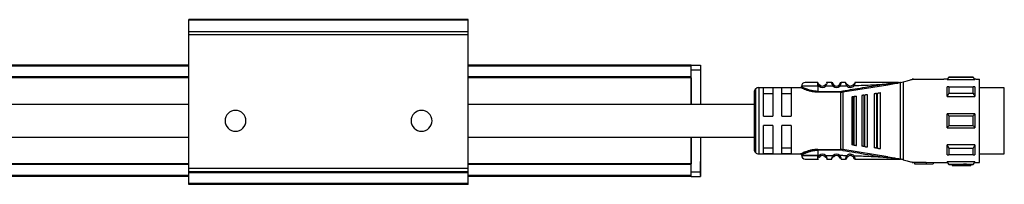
# Model space of a CAD drawing. Header units: millimetres. Extents: x -741 to 2848, y 394 to 730.
# Tile 10 of 15: x 662 to 874, y 394 to 430. Entities that reach past the tile are written whole.
import ezdxf

# ---------------------------------------------------------------- set-up
doc = ezdxf.new("R2010")
doc.units = ezdxf.units.MM

# ---------------------------------------------------------------- blocks, each defined once
blk = doc.blocks.new('Drawing View3')
at = {"color": 7, "linetype": 'Continuous', "lineweight": 25}
for p, q in [((1040, 25.3), (980, 25.3)), ((980, 25.16), (980, 25.3)), ((1040, 25.16), (980, 25.16)), ((980, 22.7), (980, 25.16)), ((1040, 25.16), (1040, 25.3)), ((1040, 22.7), (1040, 25.16)), ((1040, 22.7), (980, 22.7)), ((980, 22.05), (980, 22.7)), ((1040, 22.05), (980, 22.05)), ((980, -6.75), (980, 22.05)), ((1040, 22.05), (1040, 22.7)), ((1040, -6.75), (1040, 22.05)), ((980, 15.5), (0, 15.5)), ((980, 15.3), (0, 15.3)), ((1088, 15.5), (1040, 15.5)), ((1088, 15.3), (1040, 15.3)), ((1088, 15.5), (1090, 15.5)), ((1088, 15.3), (1088, 15.5)), ((1088, 12.95), (1088, 15.3)), ((1090, 15.5), (1090, 14.5)), ((980, 12.95), (0, 12.95)), ((980, 12.75), (0, 12.75)), ((1088, 12.95), (1040, 12.95)), ((1088, 12.75), (1040, 12.75)), ((1088, 14.5), (1090, 14.5)), ((1088, 12.75), (1088, 12.95)), ((1088, 12.75), (1088, 7)), ((1088, 7), (1088, 12.75)), ((1090, 14.5), (1090, 7)), ((1143.4, 12.9), (1143, 12.5)), ((1148.6, 12.9), (1143.4, 12.9)), ((1148.6, 12.84), (1143.4, 12.84)), ((1149, 12.5), (1148.6, 12.9)), ((1148.6, 12.84), (1148.6, 12.9)), ((1102.5, 10.65), (1102.5, -3.65)), ((1102.5, 10.65), (1111.5, 10.65)), ((1115.2, 11.73), (1115.19, 11.75)), ((1115.2, 11.72), (1115.2, 11.73)), ((1115.2, 10.95), (1115.2, 9.85)), ((1115.52, 10.95), (1115.2, 10.95)), ((1115.52, 10.95), (1115.71, 11.18)), ((1118.49, 10.97), (1116.89, 10.96)), ((1118.19, 11.75), (1117.21, 11.75)), ((1118.49, 10.97), (1118.69, 11.2)), ((1119.74, 11.2), (1119.72, 11.21)), ((1119.92, 11.54), (1119.91, 11.5)), ((1120.6, 9.71), (1130.26, 11.27)), ((1121.63, 11.22), (1121.65, 11.24)), ((1122.8, 11.26), (1122.78, 11.28)), ((1130.26, 11.27), (1132.03, 11.58)), ((1132.49, 11.75), (1132.72, 11.75)), ((1132.72, 11.75), (1132.93, 11.75)), ((1132.95, -4.75), (1132.95, 11.75)), ((1133, 11.76), (1133.52, 11.9)), ((1133.52, 11.9), (1133.52, -4.9)), ((1135.77, 12.5), (1135.5, 12.5)), ((1135.5, 12.5), (1135.5, 12.43)), ((1135.77, 12.5), (1142.29, 12.5)), ((1143, 12.5), (1142.29, 12.5)), ((1143, 12.37), (1143, 12.5)), ((1143, 12.37), (1149, 12.37)), ((1143.4, 10.85), (1148.6, 10.85)), ((1149.2, 12.5), (1149, 12.5)), ((1149, 12.5), (1149, 12.37)), ((1149, 10.84), (1149, 8.71)), ((1149.2, 12.5), (1150, 12.5)), ((1150, -5.5), (1150, 12.5)), ((1155.3, 10.62), (1150, 10.62)), ((1155.3, 7.69), (1155.3, 10.62)), ((1101.5, 9.65), (1101.5, -2.65)), ((1101.79, 10.36), (1101.79, -3.36)), ((1105.5, 10.58), (1103.5, 10.58)), ((1103.5, 4.5), (1103.5, 10.58)), ((1103.5, 9.42), (1105.5, 9.42)), ((1105.5, 10.58), (1105.5, 4.5)), ((1107.5, 4.5), (1107.5, 10.58)), ((1109.5, 10.58), (1107.5, 10.58)), ((1107.5, 9.42), (1109.5, 9.42)), ((1109.5, 10.58), (1109.5, 4.5)), ((1115.2, 9.85), (1120.17, 9.85)), ((1120.17, 9.68), (1115.2, 9.68)), ((1120.17, 9.85), (1120.17, 9.68)), ((1120.17, -2.68), (1120.17, 9.68)), ((1120.57, 9.88), (1120.6, 9.71)), ((1120.6, 9.71), (1120.6, -2.71)), ((1122.5, 8.68), (1122.5, -1.68)), ((1122.84, 8.73), (1123.04, 8.75)), ((1122.84, 8.73), (1122.84, -1.73)), ((1123.5, -1.81), (1123.5, 8.81)), ((1124.7, 8.97), (1124.7, -1.97)), ((1125.13, 9.03), (1125.33, 9.05)), ((1125.13, 9.03), (1125.13, -2.03)), ((1125.9, -2.13), (1125.9, 9.13)), ((1127.3, 9.31), (1127.3, -2.31)), ((1127.81, 9.38), (1127.81, -2.38)), ((1128.1, 9.42), (1128.01, 9.41)), ((1128.01, -2.41), (1128.01, 9.41)), ((1128.7, -2.5), (1128.7, 9.5)), ((1143, 8.71), (1149, 8.71)), ((1148.6, 9.38), (1143.4, 9.38)), ((1155.3, -3.62), (1155.3, 7.69)), ((1103.5, 4.5), (1105.5, 4.5)), ((1107.5, 4.5), (1109.5, 4.5)), ((1149, 5), (1143, 5)), ((1143.4, 4.56), (1148.6, 4.56)), ((1149, 5), (1149, 2)), ((1105.5, 2.5), (1103.5, 2.5)), ((1103.5, -3.58), (1103.5, 2.5)), ((1105.5, 2.5), (1105.5, -3.58)), ((1109.5, 2.5), (1107.5, 2.5)), ((1107.5, -3.58), (1107.5, 2.5)), ((1109.5, 2.5), (1109.5, -3.58)), ((1148.6, 2.44), (1143.4, 2.44)), ((1088, 0), (1088, -5.75)), ((1088, -5.75), (1088, 0)), ((1090, 0), (1090, -7.5)), ((1143, 2), (1149, 2)), ((1123.04, -1.75), (1122.84, -1.73)), ((1125.33, -2.05), (1125.13, -2.03)), ((1143, -3.84), (1143, -1.71)), ((1149, -1.71), (1143, -1.71)), ((1102.5, -3.65), (1111.5, -3.65)), ((1105.5, -2.42), (1103.5, -2.42)), ((1103.5, -3.58), (1105.5, -3.58)), ((1109.5, -2.42), (1107.5, -2.42)), ((1107.5, -3.58), (1109.5, -3.58)), ((1115.2, -2.68), (1120.17, -2.68)), ((1120.17, -2.85), (1115.2, -2.85)), ((1115.2, -3.95), (1115.52, -3.95)), ((1116.89, -3.96), (1116.69, -4.18)), ((1116.89, -3.96), (1118.49, -3.97)), ((1118.68, -4.18), (1118.69, -4.2)), ((1119.93, -4), (1119.72, -4.21)), ((1120.17, -2.85), (1120.17, -2.68)), ((1120.57, -2.88), (1120.6, -2.71)), ((1130.26, -4.27), (1120.6, -2.71)), ((1121.63, -4.22), (1121.65, -4.24)), ((1122.78, -4.28), (1123.01, -4.08)), ((1128.01, -2.41), (1127.81, -2.38)), ((1128.01, -2.41), (1128.1, -2.42)), ((1143.4, -2.38), (1148.6, -2.38)), ((1148.6, -3.85), (1143.4, -3.85)), ((1150, -3.62), (1155.3, -3.62)), ((980, -5.75), (0, -5.75)), ((980, -5.95), (0, -5.95)), ((1088, -5.75), (1040, -5.75)), ((1088, -5.95), (1040, -5.95)), ((1088, -5.95), (1088, -5.75)), ((1088, -8.3), (1088, -5.95)), ((1090.01, -5.26), (1090, -5.26)), ((1090.01, -5.64), (1090.01, -5.26)), ((1090.01, -8.26), (1090.01, -5.64)), ((1115.19, -4.75), (1115.2, -4.72)), ((1117.21, -4.75), (1118.19, -4.75)), ((1132.72, -4.75), (1132.49, -4.75)), ((1132.72, -4.75), (1132.95, -4.75)), ((1135.5, -5.43), (1135.5, -5.5)), ((1135.5, -5.5), (1135.77, -5.5)), ((1136, -5.5), (1135.77, -5.5)), ((1138.5, -5.47), (1136, -5.47)), ((1136, -5.47), (1136, -5.77)), ((1136, -5.77), (1136, -5.8)), ((1136, -5.77), (1138.5, -5.77)), ((1136, -5.8), (1140, -5.8)), ((1138.5, -5.38), (1140, -5.5)), ((1138.5, -5.38), (1138.5, -5.69)), ((1138.5, -5.69), (1140, -5.8)), ((1138.5, -5.69), (1138.5, -5.77)), ((1140, -5.5), (1142.29, -5.5)), ((1140, -5.5), (1140, -5.8)), ((1142.3, -5.5), (1143, -5.5)), ((1149, -5.37), (1143, -5.37)), ((1143, -5.5), (1143.4, -5.9)), ((1143.4, -5.84), (1148.6, -5.84)), ((1143.4, -5.84), (1143.4, -5.9)), ((1143.4, -5.9), (1144.1, -5.9)), ((1146.5, -5.89), (1144.1, -5.89)), ((1144.1, -5.89), (1144.1, -6.09)), ((1144.1, -6.09), (1144.1, -6.1)), ((1144.1, -6.09), (1146.5, -6.09)), ((1144.1, -6.1), (1148.1, -6.1)), ((1146.5, -5.85), (1146.5, -6.05)), ((1146.5, -6.05), (1146.5, -6.09)), ((1148.1, -5.9), (1148.6, -5.9)), ((1148.1, -5.9), (1148.1, -6.1)), ((1148.6, -5.9), (1149, -5.5)), ((1149, -5.37), (1149, -5.5)), ((1149, -5.5), (1149.2, -5.5)), ((1149.2, -5.5), (1150, -5.5)), ((980, -8.3), (0, -8.3)), ((1040, -6.75), (980, -6.75)), ((980, -7.5), (980, -6.75)), ((1040, -7.5), (980, -7.5)), ((980, -7.7), (980, -7.5)), ((1040, -7.7), (980, -7.7)), ((980, -10), (980, -7.7)), ((1040, -7.5), (1040, -6.75)), ((1040, -7.7), (1040, -7.5)), ((1040, -10), (1040, -7.7)), ((1088, -8.3), (1040, -8.3)), ((1088, -7.5), (1090, -7.5)), ((1088, -8.5), (1088, -8.3)), ((1090, -7.5), (1090, -8.5)), ((1090, -8.26), (1090.01, -8.26)), ((980, -8.5), (0, -8.5)), ((1040, -10), (980, -10)), ((980, -10.2), (980, -10)), ((1040, -10.2), (980, -10.2)), ((1088, -8.5), (1040, -8.5)), ((1040, -10.2), (1040, -10)), ((1088, -8.5), (1090, -8.5))]:
    blk.add_line(p, q, dxfattribs=at)
at = {"color": 7, "linetype": 'Continuous', "lineweight": 25, "flags": 128}
for points in [[(1115.2, 10.95), (1114, 10.95), (1112.95, 10.95), (1112.17, 10.95), (1111.75, 10.95), (1111.7, 10.95)], [(1143, 8.71), (1143, 9.02), (1143, 9.31), (1143, 9.59), (1143, 9.86), (1143, 10.12), (1143, 10.37), (1143, 10.61), (1143, 10.84)], [(1143.4, 10.85), (1143.4, 10.69), (1143.4, 10.52), (1143.4, 10.34), (1143.4, 10.16), (1143.4, 9.97), (1143.4, 9.78), (1143.4, 9.58), (1143.4, 9.38)], [(1148.6, 9.38), (1148.6, 9.58), (1148.6, 9.78), (1148.6, 9.97), (1148.6, 10.16), (1148.6, 10.34), (1148.6, 10.52), (1148.6, 10.69), (1148.6, 10.85)], [(1123.04, -1.75), (1123.04, -0.58), (1123.04, 0.71), (1123.04, 2.08), (1123.04, 3.5), (1123.04, 4.92), (1123.04, 6.29), (1123.04, 7.58), (1123.04, 8.75)], [(1125.33, -2.05), (1125.33, -0.82), (1125.33, 0.54), (1125.33, 2), (1125.33, 3.5), (1125.33, 5), (1125.33, 6.46), (1125.33, 7.82), (1125.33, 9.05)], [(1127.81, 9.38), (1127.93, 9.4), (1128.01, 9.41)], [(1143, 2), (1143, 2.37), (1143, 2.75), (1143, 3.12), (1143, 3.5), (1143, 3.88), (1143, 4.25), (1143, 4.63), (1143, 5)], [(1143.4, 4.56), (1143.4, 4.29), (1143.4, 4.03), (1143.4, 3.76), (1143.4, 3.5), (1143.4, 3.24), (1143.4, 2.97), (1143.4, 2.71), (1143.4, 2.44)], [(1148.6, 2.44), (1148.6, 2.71), (1148.6, 2.97), (1148.6, 3.24), (1148.6, 3.5), (1148.6, 3.76), (1148.6, 4.03), (1148.6, 4.29), (1148.6, 4.56)], [(1149, -1.71), (1149, -2.02), (1149, -2.31), (1149, -2.59), (1149, -2.86), (1149, -3.12), (1149, -3.37), (1149, -3.61), (1149, -3.84)], [(1115.2, -3.95), (1114, -3.95), (1112.95, -3.95), (1112.17, -3.95), (1111.75, -3.95), (1111.7, -3.95)], [(1111.7, -3.95), (1111.75, -3.95), (1112.17, -3.95), (1112.95, -3.95), (1114, -3.95), (1115.2, -3.95)], [(1115.2, -2.85), (1115.2, -3.47), (1115.2, -3.95)], [(1143.4, -2.38), (1143.4, -2.58), (1143.4, -2.78), (1143.4, -2.97), (1143.4, -3.16), (1143.4, -3.34), (1143.4, -3.52), (1143.4, -3.69), (1143.4, -3.85)], [(1148.6, -3.85), (1148.6, -3.69), (1148.6, -3.52), (1148.6, -3.34), (1148.6, -3.16), (1148.6, -2.97), (1148.6, -2.78), (1148.6, -2.58), (1148.6, -2.38)], [(1143, -5.5), (1143, -5.49), (1143, -5.47), (1143, -5.43), (1143, -5.37)], [(1148.6, -5.9), (1148.6, -5.9), (1148.6, -5.89), (1148.6, -5.87), (1148.6, -5.84)]]:
    blk.add_lwpolyline(points, dxfattribs=at)
at = {"color": 7, "linetype": 'Continuous', "lineweight": 25}
for centre, radius, start, end in [((1286.5, 12.89), 143.1, 179.9966, 180.0205), ((1102.5, 9.65), 1, 90, 135), ((1112.5, 10.95), 0.8, 89.9996, 179.9996), ((1116.2, 11.75), 1.05, 229.5999, 310.9287), ((1116.2, 11.75), 0.75, 229.5945, 310.9271), ((1118.19, 11.45), 0.3, 16.6017, 90.0042), ((1119.2, 11.75), 1.05, 227.6552, 314.3629), ((1119.2, 11.75), 0.75, 227.6553, 314.363), ((1122.2, 11.75), 1.05, 222.867, 320.7053), ((1122.2, 11.75), 0.75, 222.867, 320.7053), ((1102.5, 9.65), 1, 135, 180), ((1120.17, 12.28), 2.43, 270.0027, 279.4582), ((990, 3.5), 2.25, 0, 180), ((1030, 3.5), 2.25, 0, 180), ((990, 3.5), 2.25, 180, 0), ((1030, 3.5), 2.25, 180, 0), ((1102.5, -2.65), 1, 180, 225), ((1102.5, -2.65), 1, 225, 270), ((1112.5, -3.95), 0.8, 180.0004, 270.0004), ((1116.2, -4.75), 1.05, 49.0731, 130.3811), ((1116.2, -4.75), 0.75, 49.0731, 130.4057), ((1119.2, -4.75), 1.05, 45.6392, 132.3453), ((1119.2, -4.75), 0.75, 45.6374, 132.3465), ((1120.17, -5.28), 2.43, 80.5416, 89.9931), ((1122.2, -4.75), 1.05, 39.3083, 137.1337), ((1122.2, -4.75), 0.75, 39.2948, 137.1337)]:
    blk.add_arc(centre, radius, start, end, dxfattribs=at)
for points, knots in [([(1143, 12.37), (1143.07, 12.46), (1143.2, 12.62), (1143.34, 12.77), (1143.4, 12.84)], [0, 0, 0, 0, 0.553792, 1, 1, 1, 1]), ([(1148.6, 12.84), (1148.68, 12.75), (1148.81, 12.6), (1148.94, 12.44), (1149, 12.37)], [0, 0, 0, 0, 0.5661892, 1, 1, 1, 1]), ([(1111.7, 10.85), (1111.7, 10.83), (1111.69, 10.79), (1111.67, 10.74), (1111.64, 10.71), (1111.61, 10.68), (1111.56, 10.65), (1111.52, 10.65), (1111.49, 10.65)], [0, 0, 0, 0, 0.239931, 0.369377, 0.501524, 0.633446, 0.762247, 1, 1, 1, 1]), ([(1114.21, 9.76), (1114.12, 9.77), (1113.78, 9.82), (1113.23, 9.96), (1112.61, 10.16), (1112.11, 10.37), (1111.76, 10.53), (1111.53, 10.63), (1111.51, 10.64), (1111.5, 10.65)], [0, 0, 0, 0, 0.058005, 0.221383, 0.387996, 0.55011, 0.713007, 0.864869, 1, 1, 1, 1]), ([(1115.2, 9.85), (1114.98, 9.86), (1114.51, 9.88), (1113.77, 10.01), (1113.17, 10.2), (1112.5, 10.45), (1112.01, 10.69), (1111.76, 10.82), (1111.68, 10.86), (1111.7, 10.85), (1111.7, 10.85)], [0, 0, 0, 0, 0.119643, 0.249053, 0.420317, 0.499119, 0.748929, 0.878027, 0.999989, 1, 1, 1, 1]), ([(1115.19, 11.75), (1114.84, 11.75), (1114.13, 11.75), (1113.24, 11.75), (1112.62, 11.75), (1112.54, 11.75), (1112.5, 11.75)], [0, 0, 0, 0, 0.25, 0.499999, 0.75, 1, 1, 1, 1]), ([(1115.2, 10.95), (1115.2, 11.04), (1115.2, 11.21), (1115.2, 11.44), (1115.2, 11.63), (1115.2, 11.69), (1115.2, 11.72)], [0, 0, 0, 0, 0.25, 0.5, 0.75, 1, 1, 1, 1]), ([(1115.2, 11.72), (1115.2, 11.69), (1115.21, 11.65), (1115.24, 11.55), (1115.25, 11.52)], [0, 0, 0, 0, 0.6620007, 1, 1, 1, 1]), ([(1115.7, 11.16), (1115.65, 11.19), (1115.57, 11.23), (1115.46, 11.32), (1115.38, 11.39), (1115.31, 11.46), (1115.27, 11.51), (1115.25, 11.52)], [0, 0, 0, 0, 0.3045915, 0.4757624, 0.6609337, 0.8587242, 1, 1, 1, 1]), ([(1115.7, 11.16), (1115.65, 11.19), (1115.57, 11.23), (1115.46, 11.32), (1115.38, 11.39), (1115.31, 11.46), (1115.27, 11.51), (1115.25, 11.52)], [0, 0, 0, 0, 0.305354, 0.476954, 0.662588, 0.860872, 1, 1, 1, 1]), ([(1115.25, 11.52), (1115.26, 11.49), (1115.28, 11.4), (1115.36, 11.19), (1115.47, 11.03), (1115.52, 10.95)], [0, 0, 0, 0, 0.189153, 0.574673, 1, 1, 1, 1]), ([(1116.87, 11.41), (1116.87, 11.41), (1116.86, 11.39), (1116.83, 11.35), (1116.8, 11.29), (1116.75, 11.24), (1116.71, 11.2), (1116.69, 11.18)], [0, 0, 0, 0, 0.05277, 0.298048, 0.531365, 0.762116, 1, 1, 1, 1]), ([(1117.21, 11.75), (1117.21, 11.74), (1117.2, 11.74), (1117.19, 11.67), (1117.16, 11.58), (1117.11, 11.43), (1117.04, 11.21), (1116.94, 11.04), (1116.89, 10.96)], [0, 0, 0, 0, 0.144729, 0.283823, 0.416344, 0.542823, 0.779088, 1, 1, 1, 1]), ([(1117.21, 11.75), (1117.17, 11.75), (1117.12, 11.74), (1117.08, 11.72), (1117.06, 11.71)], [0, 0, 0, 0, 0.608644, 1, 1, 1, 1]), ([(1118.49, 10.97), (1118.44, 11.07), (1118.35, 11.21), (1118.29, 11.4), (1118.25, 11.52), (1118.22, 11.62), (1118.2, 11.69), (1118.19, 11.74), (1118.19, 11.75), (1118.19, 11.75)], [0, 0, 0, 0, 0.260575, 0.380139, 0.506889, 0.633746, 0.751654, 0.873628, 1, 1, 1, 1]), ([(1118.35, 11.66), (1118.33, 11.67), (1118.29, 11.68), (1118.24, 11.69), (1118.21, 11.69), (1118.2, 11.68)], [0, 0, 0, 0, 0.4245237, 0.8401709, 1, 1, 1, 1]), ([(1118.43, 11.63), (1118.42, 11.65), (1118.39, 11.67), (1118.35, 11.67), (1118.3, 11.62), (1118.28, 11.55), (1118.27, 11.51)], [0, 0, 0, 0, 0.2245337, 0.4683612, 0.728158, 1, 1, 1, 1]), ([(1118.48, 11.32), (1118.48, 11.35), (1118.47, 11.42), (1118.47, 11.49), (1118.48, 11.51), (1118.48, 11.51), (1118.48, 11.51)], [0, 0, 0, 0, 0.341782, 0.667757, 0.972953, 1, 1, 1, 1]), ([(1118.68, 11.18), (1118.66, 11.2), (1118.61, 11.25), (1118.55, 11.33), (1118.5, 11.41), (1118.48, 11.46), (1118.47, 11.48)], [0, 0, 0, 0, 0.237806, 0.481918, 0.735525, 1, 1, 1, 1]), ([(1118.69, 11.2), (1118.67, 11.22), (1118.63, 11.26), (1118.58, 11.32), (1118.55, 11.38), (1118.51, 11.44), (1118.48, 11.52), (1118.48, 11.53), (1118.48, 11.54)], [0, 0, 0, 0, 0.128473, 0.244247, 0.350551, 0.471184, 0.69326, 1, 1, 1, 1]), ([(1119.93, 11.49), (1119.92, 11.47), (1119.9, 11.42), (1119.86, 11.34), (1119.8, 11.26), (1119.76, 11.22), (1119.74, 11.2)], [0, 0, 0, 0, 0.264832, 0.518399, 0.762522, 1, 1, 1, 1]), ([(1119.93, 11), (1119.91, 11.03), (1119.85, 11.08), (1119.78, 11.15), (1119.74, 11.19), (1119.74, 11.2), (1119.74, 11.2)], [0, 0, 0, 0, 0.325293, 0.650586, 0.975879, 1, 1, 1, 1]), ([(1119.97, 11.63), (1119.97, 11.63), (1119.94, 11.6), (1119.93, 11.57), (1119.92, 11.54)], [0, 0, 0, 0, 0.101351, 1, 1, 1, 1]), ([(1119.92, 11.51), (1119.92, 11.51), (1119.93, 11.5), (1119.93, 11.43), (1119.93, 11.37), (1119.93, 11.33)], [0, 0, 0, 0, 0.302275, 0.642106, 1, 1, 1, 1]), ([(1120.21, 11.75), (1120.2, 11.75), (1120.2, 11.74), (1120.19, 11.69), (1120.17, 11.62), (1120.15, 11.53), (1120.11, 11.41), (1120.05, 11.23), (1119.98, 11.09), (1119.93, 11)], [0, 0, 0, 0, 0.130596, 0.243598, 0.365223, 0.490036, 0.623138, 0.753138, 1, 1, 1, 1]), ([(1119.93, 11), (1120.21, 11.01), (1120.71, 11.02), (1121.21, 11.03), (1121.43, 11.04)], [0, 0, 0, 0, 0.560003, 1, 1, 1, 1]), ([(1120.13, 11.52), (1120.12, 11.55), (1120.1, 11.62), (1120.05, 11.67), (1120.01, 11.67), (1119.98, 11.64), (1119.97, 11.63)], [0, 0, 0, 0, 0.272663, 0.533197, 0.776768, 1, 1, 1, 1]), ([(1120.19, 11.69), (1120.18, 11.69), (1120.16, 11.69), (1120.11, 11.68), (1120.07, 11.67), (1120.05, 11.66)], [0, 0, 0, 0, 0.138915, 0.565007, 1, 1, 1, 1]), ([(1120.15, 11.54), (1120.17, 11.59), (1120.19, 11.68), (1120.2, 11.74), (1120.2, 11.75), (1120.21, 11.75)], [0, 0, 0, 0, 0.461752, 0.729508, 1, 1, 1, 1]), ([(1121.19, 11.75), (1121.01, 11.75), (1120.68, 11.75), (1120.35, 11.75), (1120.21, 11.75)], [0, 0, 0, 0, 0.559996, 1, 1, 1, 1]), ([(1130.23, 11.45), (1128.43, 11.16), (1125.2, 10.65), (1121.98, 10.12), (1120.57, 9.88)], [0, 0, 0, 0, 0.5601316, 1, 1, 1, 1]), ([(1121.43, 11.04), (1121.39, 11.12), (1121.32, 11.26), (1121.27, 11.43), (1121.22, 11.57), (1121.2, 11.68), (1121.19, 11.74), (1121.19, 11.75), (1121.19, 11.75)], [0, 0, 0, 0, 0.254121, 0.381809, 0.507323, 0.736087, 0.865704, 1, 1, 1, 1]), ([(1121.64, 11.22), (1121.62, 11.24), (1121.58, 11.26), (1121.51, 11.31), (1121.43, 11.37), (1121.36, 11.44), (1121.29, 11.51), (1121.25, 11.55), (1121.23, 11.57)], [0, 0, 0, 0, 0.142352, 0.295226, 0.460121, 0.637791, 0.827041, 1, 1, 1, 1]), ([(1121.43, 11.04), (1121.46, 11.06), (1121.52, 11.12), (1121.59, 11.18), (1121.63, 11.22), (1121.63, 11.22), (1121.63, 11.22)], [0, 0, 0, 0, 0.329331, 0.658662, 0.987992, 1, 1, 1, 1]), ([(1123.17, 11.58), (1123.15, 11.56), (1123.11, 11.53), (1123.05, 11.46), (1122.98, 11.4), (1122.91, 11.34), (1122.85, 11.3), (1122.81, 11.27), (1122.79, 11.26)], [0, 0, 0, 0, 0.165586, 0.356662, 0.535912, 0.702186, 0.856372, 1, 1, 1, 1]), ([(1123.01, 11.09), (1122.98, 11.11), (1122.92, 11.16), (1122.85, 11.22), (1122.8, 11.26), (1122.8, 11.26), (1122.8, 11.26)], [0, 0, 0, 0, 0.329696, 0.659392, 0.989088, 1, 1, 1, 1]), ([(1123.17, 11.58), (1123.17, 11.57), (1123.16, 11.54), (1123.14, 11.45), (1123.1, 11.3), (1123.05, 11.17), (1123.01, 11.09)], [0, 0, 0, 0, 0.069566, 0.299348, 0.533277, 1, 1, 1, 1]), ([(1123.01, 11.09), (1124.36, 11.14), (1126.77, 11.23), (1129.17, 11.38), (1130.23, 11.45)], [0, 0, 0, 0, 0.560035, 1, 1, 1, 1]), ([(1123.21, 11.75), (1123.2, 11.75), (1123.2, 11.74), (1123.19, 11.69), (1123.18, 11.62), (1123.17, 11.58)], [0, 0, 0, 0, 0.294039, 0.578495, 1, 1, 1, 1]), ([(1132.49, 11.75), (1130.76, 11.75), (1127.67, 11.75), (1124.57, 11.75), (1123.21, 11.75)], [0, 0, 0, 0, 0.55991, 1, 1, 1, 1]), ([(1132.31, 11.69), (1132.07, 11.66), (1131.38, 11.59), (1130.69, 11.51), (1130.23, 11.45)], [0, 0, 0, 0, 0.336936, 1, 1, 1, 1]), ([(1130.23, 11.45), (1130.23, 11.44), (1130.24, 11.43), (1130.24, 11.39), (1130.25, 11.34), (1130.26, 11.3), (1130.26, 11.28), (1130.26, 11.27)], [0, 0, 0, 0, 0.0916028, 0.2495145, 0.4999002, 0.7646356, 1, 1, 1, 1]), ([(1132.03, 11.58), (1132.15, 11.6), (1132.37, 11.63), (1132.62, 11.69), (1132.71, 11.73), (1132.72, 11.73), (1132.73, 11.74), (1132.72, 11.75), (1132.72, 11.75), (1132.72, 11.75)], [0, 0, 0, 0, 0.494068, 0.885973, 0.924242, 0.945102, 0.963222, 0.980822, 1, 1, 1, 1]), ([(1132.49, 11.75), (1132.55, 11.75), (1132.61, 11.75), (1132.68, 11.75), (1132.69, 11.74), (1132.7, 11.74), (1132.7, 11.74), (1132.7, 11.74), (1132.7, 11.74), (1132.7, 11.74), (1132.7, 11.74), (1132.68, 11.73), (1132.54, 11.71), (1132.41, 11.7), (1132.31, 11.69)], [0, 0, 0, 0, 0.265411, 0.325307, 0.338215, 0.348853, 0.353315, 0.357365, 0.359355, 0.361401, 0.36591, 0.37717, 0.482443, 1, 1, 1, 1]), ([(1132.95, 11.75), (1132.95, 11.75), (1132.94, 11.75), (1132.93, 11.75), (1132.93, 11.75)], [0, 0, 0, 0, 0.5523958, 1, 1, 1, 1]), ([(1132.95, 11.75), (1132.96, 11.75), (1132.98, 11.75), (1132.99, 11.76), (1133, 11.76)], [0, 0, 0, 0, 0.5006137, 1, 1, 1, 1]), ([(1133.52, 11.9), (1133.92, 12.01), (1134.72, 12.22), (1135.24, 12.36), (1135.5, 12.43)], [0, 0, 0, 0, 0.503559, 1, 1, 1, 1]), ([(1135.5, 12.43), (1135.59, 12.45), (1135.74, 12.49), (1135.76, 12.5), (1135.77, 12.5)], [0, 0, 0, 0, 0.597948, 1, 1, 1, 1]), ([(1143.4, 10.85), (1143.32, 10.85), (1143.19, 10.84), (1143.06, 10.84), (1143, 10.84)], [0, 0, 0, 0, 0.566189, 1, 1, 1, 1]), ([(1149, 10.84), (1148.93, 10.84), (1148.8, 10.84), (1148.66, 10.85), (1148.6, 10.85)], [0, 0, 0, 0, 0.553792, 1, 1, 1, 1]), ([(1115.2, 9.68), (1115, 9.68), (1114.66, 9.68), (1114.34, 9.74), (1114.21, 9.76)], [0, 0, 0, 0, 0.575662, 1, 1, 1, 1]), ([(1120.17, 9.68), (1120.21, 9.68), (1120.28, 9.68), (1120.35, 9.68), (1120.38, 9.69)], [0, 0, 0, 0, 0.559726, 1, 1, 1, 1]), ([(1120.6, 9.71), (1120.56, 9.71), (1120.49, 9.7), (1120.41, 9.69), (1120.38, 9.69)], [0, 0, 0, 0, 0.559933, 1, 1, 1, 1]), ([(1122.5, 8.68), (1122.51, 8.68), (1122.52, 8.68), (1122.6, 8.69), (1122.7, 8.71), (1122.78, 8.72), (1122.82, 8.72), (1122.84, 8.73)], [0, 0, 0, 0, 0.323921, 0.5874, 0.803788, 0.901229, 1, 1, 1, 1]), ([(1123.1, 8.76), (1123.09, 8.76), (1123.07, 8.76), (1123.05, 8.75), (1123.04, 8.75)], [0, 0, 0, 0, 0.559946, 1, 1, 1, 1]), ([(1123.1, 8.76), (1123.15, 8.77), (1123.25, 8.78), (1123.38, 8.8), (1123.48, 8.81), (1123.49, 8.81), (1123.5, 8.81)], [0, 0, 0, 0, 0.1849, 0.408712, 0.685985, 1, 1, 1, 1]), ([(1125.13, 9.03), (1125.1, 9.02), (1125.05, 9.02), (1124.95, 9), (1124.83, 8.99), (1124.72, 8.97), (1124.71, 8.97), (1124.7, 8.97)], [0, 0, 0, 0, 0.097342, 0.196469, 0.405839, 0.669699, 1, 1, 1, 1]), ([(1125.4, 9.06), (1125.39, 9.06), (1125.36, 9.06), (1125.34, 9.06), (1125.33, 9.05)], [0, 0, 0, 0, 0.559949, 1, 1, 1, 1]), ([(1125.9, 9.13), (1125.89, 9.13), (1125.88, 9.13), (1125.76, 9.11), (1125.62, 9.09), (1125.49, 9.08), (1125.43, 9.07), (1125.4, 9.06)], [0, 0, 0, 0, 0.30579, 0.570569, 0.801387, 0.904132, 1, 1, 1, 1]), ([(1127.81, 9.38), (1127.78, 9.38), (1127.72, 9.37), (1127.6, 9.35), (1127.45, 9.34), (1127.32, 9.32), (1127.31, 9.32), (1127.3, 9.31)], [0, 0, 0, 0, 0.095969, 0.193666, 0.400239, 0.664134, 1, 1, 1, 1]), ([(1128.7, 9.5), (1128.69, 9.5), (1128.67, 9.5), (1128.52, 9.48), (1128.35, 9.45), (1128.21, 9.43), (1128.13, 9.43), (1128.1, 9.42)], [0, 0, 0, 0, 0.3259376, 0.6034709, 0.8153265, 0.9105208, 1, 1, 1, 1]), ([(1143, 8.71), (1143.07, 8.84), (1143.2, 9.06), (1143.34, 9.28), (1143.4, 9.38)], [0, 0, 0, 0, 0.553742, 1, 1, 1, 1]), ([(1148.6, 9.38), (1148.68, 9.25), (1148.81, 9.03), (1148.94, 8.81), (1149, 8.71)], [0, 0, 0, 0, 0.566235, 1, 1, 1, 1]), ([(980, 7), (976.43, 7), (970.63, 7), (962.64, 7), (956.25, 7), (951.05, 7), (946.63, 7), (942.45, 7), (937.17, 7), (930.8, 7), (926.19, 7), (923.7, 7)], [0, 0, 0, 0, 0.190608, 0.309154, 0.425466, 0.531381, 0.586329, 0.660593, 0.754285, 0.867416, 1, 1, 1, 1]), ([(1101.5, 7), (1100.02, 7), (1096.84, 7), (1092.24, 7), (1087.97, 7), (1084.47, 7), (1078.74, 7), (1067.49, 7), (1053.66, 7), (1043.5, 7), (1040, 7)], [0, 0, 0, 0, 0.072031, 0.154969, 0.224443, 0.280455, 0.325416, 0.503837, 0.829386, 1, 1, 1, 1]), ([(1143.4, 4.56), (1143.32, 4.64), (1143.19, 4.79), (1143.06, 4.94), (1143, 5)], [0, 0, 0, 0, 0.566189, 1, 1, 1, 1]), ([(1149, 5), (1148.93, 4.92), (1148.8, 4.77), (1148.66, 4.62), (1148.6, 4.56)], [0, 0, 0, 0, 0.553792, 1, 1, 1, 1]), ([(1143, 2), (1143.07, 2.08), (1143.2, 2.23), (1143.34, 2.38), (1143.4, 2.44)], [0, 0, 0, 0, 0.553792, 1, 1, 1, 1]), ([(1148.6, 2.44), (1148.68, 2.36), (1148.81, 2.21), (1148.94, 2.06), (1149, 2)], [0, 0, 0, 0, 0.566189, 1, 1, 1, 1]), ([(923.7, 0), (925.68, 0), (929.36, 0), (934.46, 0), (938.74, 0), (942.23, 0), (947.96, 0), (959.22, 0), (970.81, 0), (978.74, 0), (980, 0)], [0, 0, 0, 0, 0.105343, 0.195976, 0.271907, 0.333142, 0.382281, 0.577185, 0.932836, 1, 1, 1, 1]), ([(1040, 0), (1045.81, 0), (1053.84, 0), (1064.07, 0), (1070.46, 0), (1075.66, 0), (1080.07, 0), (1084.26, 0), (1089.53, 0), (1095.4, 0), (1099.51, 0), (1101.5, 0)], [0, 0, 0, 0, 0.283625, 0.392141, 0.498631, 0.595612, 0.645852, 0.713781, 0.799508, 0.903037, 1, 1, 1, 1]), ([(1122.84, -1.73), (1122.82, -1.72), (1122.78, -1.72), (1122.7, -1.71), (1122.6, -1.69), (1122.52, -1.68), (1122.51, -1.68), (1122.5, -1.68)], [0, 0, 0, 0, 0.096571, 0.197429, 0.41274, 0.676188, 1, 1, 1, 1]), ([(1123.04, -1.75), (1123.05, -1.75), (1123.07, -1.76), (1123.09, -1.76), (1123.1, -1.76)], [0, 0, 0, 0, 0.553505, 1, 1, 1, 1]), ([(1123.1, -1.76), (1123.12, -1.76), (1123.17, -1.77), (1123.26, -1.78), (1123.38, -1.8), (1123.48, -1.81), (1123.49, -1.81), (1123.5, -1.81)], [0, 0, 0, 0, 0.092113, 0.190371, 0.409273, 0.68628, 1, 1, 1, 1]), ([(1125.13, -2.03), (1125.1, -2.02), (1125.05, -2.02), (1124.95, -2), (1124.83, -1.99), (1124.72, -1.97), (1124.71, -1.97), (1124.7, -1.97)], [0, 0, 0, 0, 0.095358, 0.192264, 0.405805, 0.669689, 1, 1, 1, 1]), ([(1125.33, -2.05), (1125.34, -2.06), (1125.37, -2.06), (1125.39, -2.06), (1125.4, -2.06)], [0, 0, 0, 0, 0.553052, 1, 1, 1, 1]), ([(1125.4, -2.06), (1125.43, -2.07), (1125.49, -2.08), (1125.61, -2.09), (1125.75, -2.11), (1125.87, -2.13), (1125.89, -2.13), (1125.9, -2.13)], [0, 0, 0, 0, 0.090894, 0.187707, 0.403221, 0.680517, 1, 1, 1, 1]), ([(1143.4, -2.38), (1143.32, -2.25), (1143.19, -2.03), (1143.06, -1.81), (1143, -1.71)], [0, 0, 0, 0, 0.566235, 1, 1, 1, 1]), ([(1149, -1.71), (1148.93, -1.84), (1148.8, -2.06), (1148.66, -2.28), (1148.6, -2.38)], [0, 0, 0, 0, 0.553742, 1, 1, 1, 1]), ([(1111.49, -3.65), (1111.52, -3.65), (1111.56, -3.65), (1111.61, -3.68), (1111.64, -3.71), (1111.67, -3.74), (1111.69, -3.79), (1111.7, -3.83), (1111.7, -3.85)], [0, 0, 0, 0, 0.23785, 0.366664, 0.498577, 0.630701, 0.760116, 1, 1, 1, 1]), ([(1115.2, -2.68), (1114.98, -2.68), (1114.52, -2.7), (1113.82, -2.82), (1113.13, -2.99), (1112.54, -3.19), (1112.06, -3.39), (1111.73, -3.54), (1111.52, -3.63), (1111.51, -3.64), (1111.5, -3.65)], [0, 0, 0, 0, 0.111654, 0.24051, 0.376183, 0.512093, 0.644057, 0.773959, 0.895726, 1, 1, 1, 1]), ([(1111.7, -3.85), (1111.7, -3.85), (1111.68, -3.86), (1111.76, -3.82), (1112.01, -3.69), (1112.5, -3.45), (1113, -3.26), (1113.37, -3.14), (1113.77, -3.01), (1114.14, -2.96), (1114.29, -2.93)], [0, 0, 0, 0, 0.000008, 0.146295, 0.301126, 0.600743, 0.695253, 0.751166, 0.901022, 1, 1, 1, 1]), ([(1114.29, -2.93), (1114.14, -2.96), (1113.69, -3.03), (1113.17, -3.2), (1112.5, -3.45), (1112.02, -3.68), (1111.74, -3.83), (1111.71, -3.84), (1111.7, -3.85)], [0, 0, 0, 0, 0.099022, 0.304535, 0.399056, 0.698782, 0.853692, 1, 1, 1, 1]), ([(1114.29, -2.93), (1114.37, -2.92), (1114.66, -2.86), (1114.97, -2.86), (1115.2, -2.85)], [0, 0, 0, 0, 0.2815864, 1, 1, 1, 1]), ([(1115.2, -4.72), (1115.2, -4.69), (1115.2, -4.63), (1115.2, -4.44), (1115.2, -4.21), (1115.2, -4.04), (1115.2, -3.95)], [0, 0, 0, 0, 0.25, 0.5, 0.75, 1, 1, 1, 1]), ([(1115.2, -4.72), (1115.21, -4.69), (1115.22, -4.62), (1115.28, -4.42), (1115.37, -4.19), (1115.47, -4.03), (1115.52, -3.95)], [0, 0, 0, 0, 0.255033, 0.493765, 0.735694, 1, 1, 1, 1]), ([(1115.52, -3.95), (1115.55, -3.98), (1115.6, -4.04), (1115.66, -4.12), (1115.71, -4.17), (1115.71, -4.18), (1115.71, -4.18)], [0, 0, 0, 0, 0.25, 0.5, 0.75, 1, 1, 1, 1]), ([(1115.71, -4.18), (1115.69, -4.2), (1115.65, -4.23), (1115.6, -4.29), (1115.56, -4.35), (1115.54, -4.39), (1115.53, -4.41), (1115.53, -4.41)], [0, 0, 0, 0, 0.242839, 0.47865, 0.717893, 0.970599, 1, 1, 1, 1]), ([(1116.69, -4.18), (1116.71, -4.2), (1116.74, -4.23), (1116.79, -4.29), (1116.83, -4.34), (1116.86, -4.39), (1116.87, -4.41), (1116.87, -4.41)], [0, 0, 0, 0, 0.213141, 0.435836, 0.683866, 0.93411, 1, 1, 1, 1]), ([(1116.89, -3.96), (1116.95, -4.05), (1117.03, -4.2), (1117.11, -4.39), (1117.16, -4.55), (1117.19, -4.67), (1117.2, -4.74), (1117.21, -4.74), (1117.21, -4.75)], [0, 0, 0, 0, 0.257236, 0.385592, 0.515018, 0.745451, 0.869592, 1, 1, 1, 1]), ([(1117.21, -4.75), (1117.21, -4.74), (1117.2, -4.74), (1117.19, -4.67), (1117.16, -4.58), (1117.12, -4.43), (1117.04, -4.21), (1116.94, -4.04), (1116.89, -3.96)], [0, 0, 0, 0, 0.145861, 0.284683, 0.416939, 0.543177, 0.7791, 1, 1, 1, 1]), ([(1118.19, -4.75), (1118.19, -4.75), (1118.19, -4.74), (1118.21, -4.68), (1118.23, -4.59), (1118.27, -4.45), (1118.35, -4.23), (1118.45, -4.06), (1118.49, -3.97)], [0, 0, 0, 0, 0.140832, 0.276128, 0.406355, 0.532039, 0.771082, 1, 1, 1, 1]), ([(1118.25, -4.53), (1118.26, -4.52), (1118.3, -4.48), (1118.37, -4.41), (1118.45, -4.33), (1118.56, -4.25), (1118.64, -4.21), (1118.68, -4.18)], [0, 0, 0, 0, 0.140673, 0.338288, 0.523574, 0.695046, 1, 1, 1, 1]), ([(1118.49, -3.97), (1118.52, -4), (1118.57, -4.06), (1118.64, -4.13), (1118.67, -4.17), (1118.68, -4.18), (1118.68, -4.18)], [0, 0, 0, 0, 0.329544, 0.659087, 0.988631, 1, 1, 1, 1]), ([(1119.72, -4.21), (1119.74, -4.23), (1119.78, -4.27), (1119.82, -4.33), (1119.86, -4.38), (1119.88, -4.43), (1119.9, -4.48), (1119.92, -4.52), (1119.92, -4.53), (1119.92, -4.54)], [0, 0, 0, 0, 0.123014, 0.237615, 0.348765, 0.461883, 0.577963, 0.716125, 1, 1, 1, 1]), ([(1119.74, -4.2), (1119.78, -4.22), (1119.85, -4.27), (1119.95, -4.35), (1120.03, -4.42), (1120.1, -4.49), (1120.14, -4.53), (1120.16, -4.55)], [0, 0, 0, 0, 0.301002, 0.470144, 0.652979, 0.847956, 1, 1, 1, 1]), ([(1119.74, -4.2), (1119.78, -4.22), (1119.85, -4.27), (1119.95, -4.35), (1120.03, -4.42), (1120.1, -4.49), (1120.14, -4.53), (1120.16, -4.55)], [0, 0, 0, 0, 0.30121, 0.470472, 0.653445, 0.848578, 1, 1, 1, 1]), ([(1121.43, -4.04), (1121.15, -4.03), (1120.65, -4.01), (1120.15, -4), (1119.93, -4)], [0, 0, 0, 0, 0.559997, 1, 1, 1, 1]), ([(1119.93, -4), (1119.98, -4.09), (1120.06, -4.23), (1120.12, -4.41), (1120.16, -4.56), (1120.19, -4.68), (1120.2, -4.74), (1120.2, -4.75), (1120.21, -4.75)], [0, 0, 0, 0, 0.252032, 0.381501, 0.511969, 0.740869, 0.868568, 1, 1, 1, 1]), ([(1120.38, -2.69), (1120.34, -2.68), (1120.27, -2.68), (1120.2, -2.68), (1120.17, -2.68)], [0, 0, 0, 0, 0.560115, 1, 1, 1, 1]), ([(1120.38, -2.69), (1120.42, -2.69), (1120.49, -2.7), (1120.56, -2.71), (1120.6, -2.71)], [0, 0, 0, 0, 0.560253, 1, 1, 1, 1]), ([(1120.57, -2.88), (1122.37, -3.18), (1125.59, -3.71), (1128.81, -4.23), (1130.23, -4.45)], [0, 0, 0, 0, 0.5598813, 1, 1, 1, 1]), ([(1121.23, -4.56), (1121.23, -4.55), (1121.24, -4.52), (1121.27, -4.42), (1121.32, -4.26), (1121.39, -4.12), (1121.43, -4.04)], [0, 0, 0, 0, 0.083735, 0.310847, 0.541557, 1, 1, 1, 1]), ([(1121.23, -4.57), (1121.25, -4.55), (1121.29, -4.51), (1121.36, -4.44), (1121.43, -4.37), (1121.51, -4.31), (1121.58, -4.26), (1121.62, -4.24), (1121.64, -4.22)], [0, 0, 0, 0, 0.172468, 0.361821, 0.539594, 0.704586, 0.857555, 1, 1, 1, 1]), ([(1121.43, -4.04), (1121.46, -4.06), (1121.52, -4.12), (1121.59, -4.18), (1121.63, -4.22), (1121.63, -4.22), (1121.63, -4.22)], [0, 0, 0, 0, 0.329444, 0.658887, 0.988331, 1, 1, 1, 1]), ([(1121.47, -4.5), (1121.47, -4.48), (1121.49, -4.44), (1121.53, -4.36), (1121.58, -4.29), (1121.62, -4.24), (1121.64, -4.22)], [0, 0, 0, 0, 0.264405, 0.518064, 0.762355, 1, 1, 1, 1]), ([(1130.23, -4.45), (1128.89, -4.37), (1126.48, -4.22), (1124.07, -4.13), (1123.01, -4.08)], [0, 0, 0, 0, 0.559911, 1, 1, 1, 1]), ([(1123.01, -4.08), (1123.05, -4.17), (1123.12, -4.34), (1123.18, -4.56), (1123.2, -4.68), (1123.2, -4.74), (1123.21, -4.75), (1123.21, -4.75)], [0, 0, 0, 0, 0.262172, 0.507602, 0.72834, 0.860106, 1, 1, 1, 1]), ([(1127.81, -2.38), (1127.78, -2.38), (1127.72, -2.37), (1127.6, -2.35), (1127.45, -2.34), (1127.32, -2.32), (1127.31, -2.32), (1127.3, -2.31)], [0, 0, 0, 0, 0.09377, 0.189049, 0.400199, 0.66412, 1, 1, 1, 1]), ([(1128.1, -2.42), (1128.13, -2.43), (1128.21, -2.43), (1128.35, -2.45), (1128.52, -2.48), (1128.67, -2.5), (1128.69, -2.5), (1128.7, -2.5)], [0, 0, 0, 0, 0.089482, 0.184693, 0.396628, 0.674165, 1, 1, 1, 1]), ([(1143, -3.84), (1143.07, -3.84), (1143.2, -3.84), (1143.34, -3.85), (1143.4, -3.85)], [0, 0, 0, 0, 0.5537923, 1, 1, 1, 1]), ([(1148.6, -3.85), (1148.68, -3.85), (1148.81, -3.84), (1148.94, -3.84), (1149, -3.84)], [0, 0, 0, 0, 0.566189, 1, 1, 1, 1]), ([(1112.5, -4.75), (1112.54, -4.75), (1112.62, -4.75), (1113.24, -4.75), (1114.13, -4.75), (1114.84, -4.75), (1115.19, -4.75)], [0, 0, 0, 0, 0.249999, 0.499999, 0.749999, 1, 1, 1, 1]), ([(1115.19, -4.75), (1115.23, -4.75), (1115.28, -4.74), (1115.33, -4.72), (1115.34, -4.71)], [0, 0, 0, 0, 0.606418, 1, 1, 1, 1]), ([(1117.21, -4.75), (1117.17, -4.75), (1117.12, -4.74), (1117.07, -4.72), (1117.06, -4.71)], [0, 0, 0, 0, 0.607467, 1, 1, 1, 1]), ([(1120.21, -4.75), (1120.2, -4.75), (1120.2, -4.74), (1120.19, -4.68), (1120.17, -4.59), (1120.16, -4.54)], [0, 0, 0, 0, 0.285763, 0.563157, 1, 1, 1, 1]), ([(1120.21, -4.75), (1120.39, -4.75), (1120.72, -4.75), (1121.05, -4.75), (1121.19, -4.75)], [0, 0, 0, 0, 0.560004, 1, 1, 1, 1]), ([(1121.24, -4.53), (1121.24, -4.53), (1121.22, -4.6), (1121.21, -4.68), (1121.19, -4.74), (1121.19, -4.75), (1121.19, -4.75)], [0, 0, 0, 0, 0.000844, 0.4845, 0.741782, 1, 1, 1, 1]), ([(1121.19, -4.75), (1121.19, -4.75), (1121.19, -4.74), (1121.2, -4.69), (1121.22, -4.61), (1121.23, -4.56)], [0, 0, 0, 0, 0.300875, 0.591175, 1, 1, 1, 1]), ([(1121.2, -4.69), (1121.21, -4.69), (1121.24, -4.69), (1121.29, -4.69), (1121.33, -4.67), (1121.34, -4.67)], [0, 0, 0, 0, 0.160881, 0.575948, 1, 1, 1, 1]), ([(1121.27, -4.54), (1121.28, -4.57), (1121.3, -4.63), (1121.34, -4.67), (1121.39, -4.68), (1121.42, -4.65), (1121.43, -4.63)], [0, 0, 0, 0, 0.272024, 0.532114, 0.77608, 1, 1, 1, 1]), ([(1121.48, -4.52), (1121.47, -4.51), (1121.47, -4.51), (1121.45, -4.45), (1121.46, -4.39), (1121.46, -4.36)], [0, 0, 0, 0, 0.273145, 0.627075, 1, 1, 1, 1]), ([(1122.78, -4.28), (1122.79, -4.29), (1122.82, -4.32), (1122.84, -4.36), (1122.87, -4.41), (1122.89, -4.46), (1122.91, -4.52), (1122.92, -4.53), (1122.92, -4.54)], [0, 0, 0, 0, 0.110257, 0.218192, 0.32906, 0.447725, 0.716305, 1, 1, 1, 1]), ([(1122.79, -4.26), (1122.81, -4.28), (1122.84, -4.32), (1122.88, -4.39), (1122.92, -4.46), (1122.93, -4.5), (1122.94, -4.51)], [0, 0, 0, 0, 0.237745, 0.4820036, 0.7355836, 1, 1, 1, 1]), ([(1122.97, -4.63), (1122.97, -4.63), (1122.94, -4.6), (1122.93, -4.57), (1122.92, -4.54)], [0, 0, 0, 0, 0.1372176, 1, 1, 1, 1]), ([(1122.95, -4.39), (1122.95, -4.42), (1122.95, -4.47), (1122.94, -4.51), (1122.93, -4.52), (1122.93, -4.52)], [0, 0, 0, 0, 0.4152723, 0.806958, 1, 1, 1, 1]), ([(1122.97, -4.63), (1122.98, -4.65), (1123.01, -4.68), (1123.06, -4.68), (1123.1, -4.64), (1123.12, -4.58), (1123.13, -4.55)], [0, 0, 0, 0, 0.221812, 0.465472, 0.726546, 1, 1, 1, 1]), ([(1123.05, -4.67), (1123.07, -4.68), (1123.11, -4.69), (1123.16, -4.7), (1123.19, -4.7), (1123.2, -4.7)], [0, 0, 0, 0, 0.418305, 0.828044, 1, 1, 1, 1]), ([(1123.21, -4.75), (1124.94, -4.75), (1128.04, -4.75), (1131.13, -4.75), (1132.49, -4.75)], [0, 0, 0, 0, 0.560093, 1, 1, 1, 1]), ([(1130.23, -4.45), (1130.24, -4.43), (1130.24, -4.39), (1130.25, -4.34), (1130.26, -4.3), (1130.26, -4.28), (1130.26, -4.27)], [0, 0, 0, 0, 0.244855, 0.499998, 0.755142, 1, 1, 1, 1]), ([(1132.49, -4.75), (1132.55, -4.75), (1132.62, -4.75), (1132.69, -4.74), (1132.71, -4.73), (1132.71, -4.73), (1132.71, -4.73), (1132.72, -4.73), (1132.72, -4.73), (1132.72, -4.73), (1132.72, -4.73), (1132.71, -4.73), (1132.71, -4.73), (1132.69, -4.72), (1132.63, -4.72), (1132.27, -4.68), (1131.47, -4.6), (1130.7, -4.51), (1130.23, -4.45)], [0, 0, 0, 0, 0.072214, 0.081722, 0.08512, 0.087091, 0.087737, 0.087997, 0.088232, 0.08846, 0.088702, 0.089289, 0.091106, 0.093934, 0.116011, 0.155655, 0.482183, 1, 1, 1, 1]), ([(1130.26, -4.27), (1130.9, -4.37), (1131.68, -4.5), (1132.49, -4.66), (1132.67, -4.71), (1132.7, -4.73), (1132.72, -4.73), (1132.72, -4.74), (1132.73, -4.74), (1132.72, -4.75), (1132.72, -4.75), (1132.72, -4.75)], [0, 0, 0, 0, 0.755693, 0.934963, 0.959842, 0.977411, 0.983893, 0.989328, 0.991876, 0.994439, 1, 1, 1, 1]), ([(1132.7, -4.74), (1132.7, -4.74), (1132.7, -4.74), (1132.69, -4.74), (1132.67, -4.75), (1132.65, -4.75), (1132.64, -4.75)], [0, 0, 0, 0, 0.068493, 0.149045, 0.357724, 1, 1, 1, 1]), ([(1133.01, -4.76), (1133, -4.76), (1132.98, -4.75), (1132.96, -4.75), (1132.95, -4.75)], [0, 0, 0, 0, 0.483169, 1, 1, 1, 1]), ([(1133.52, -4.9), (1133.43, -4.87), (1133.27, -4.83), (1133.09, -4.78), (1133.01, -4.76)], [0, 0, 0, 0, 0.580302, 1, 1, 1, 1]), ([(1133.52, -4.9), (1133.92, -5), (1134.72, -5.21), (1135.24, -5.36), (1135.5, -5.43)], [0, 0, 0, 0, 0.503572, 1, 1, 1, 1]), ([(1135.77, -5.5), (1135.76, -5.5), (1135.73, -5.49), (1135.57, -5.45), (1135.5, -5.43)], [0, 0, 0, 0, 0.526511, 1, 1, 1, 1]), ([(1143.4, -5.84), (1143.32, -5.75), (1143.19, -5.6), (1143.06, -5.44), (1143, -5.37)], [0, 0, 0, 0, 0.566189, 1, 1, 1, 1]), ([(1148.1, -5.9), (1147.8, -5.9), (1147.27, -5.89), (1146.73, -5.86), (1146.5, -5.85)], [0, 0, 0, 0, 0.559989, 1, 1, 1, 1]), ([(1148.1, -6.1), (1147.8, -6.1), (1147.27, -6.09), (1146.73, -6.06), (1146.5, -6.05)], [0, 0, 0, 0, 0.559989, 1, 1, 1, 1]), ([(1149, -5.37), (1148.93, -5.46), (1148.8, -5.62), (1148.66, -5.77), (1148.6, -5.84)], [0, 0, 0, 0, 0.553792, 1, 1, 1, 1])]:
    blk.add_open_spline(points, degree=3, knots=knots, dxfattribs=at)
for points in [[(1116.89, 10.96), (1116.86, 10.99), (1116.81, 11.05), (1116.75, 11.12), (1116.7, 11.17), (1116.69, 11.18), (1116.69, 11.18)], [(1115.2, 9.85), (1115.2, 9.83), (1115.2, 9.8), (1115.2, 9.75), (1115.2, 9.71), (1115.2, 9.69), (1115.2, 9.68)], [(1115.2, -2.68), (1115.2, -2.69), (1115.2, -2.71), (1115.2, -2.75), (1115.2, -2.8), (1115.2, -2.83), (1115.2, -2.85)]]:
    blk.add_open_spline(points, degree=3, dxfattribs=at)

msp = doc.modelspace()

# ---------------------------------------------------------------- block references
at = {"color": 7, "linetype": 'Continuous', "lineweight": 25}
msp.add_blockref('Drawing View3', (-281.28, 404.62), dxfattribs=at)

doc.saveas('drawing.dxf')
